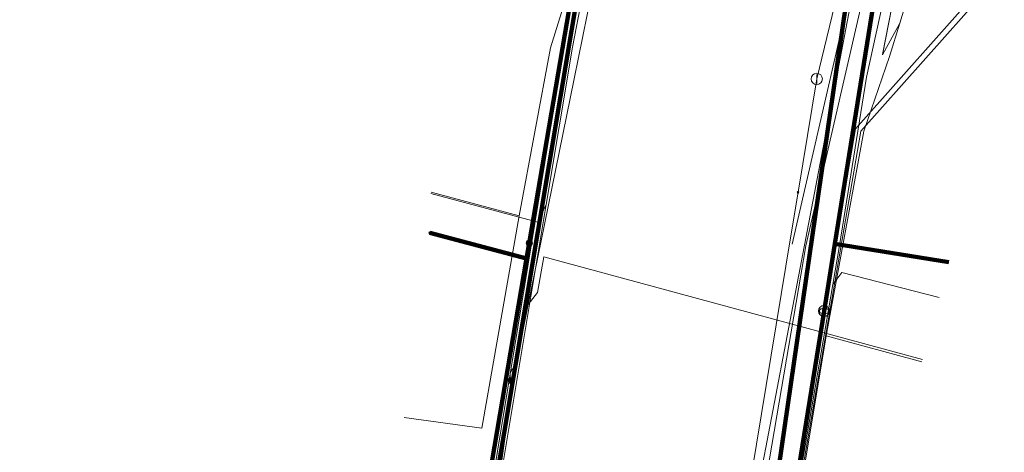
# Model space of a CAD drawing. Extents: x 152558 to 154479, y 462974 to 463683.
# Tile 176 of 256: x 153351 to 153387, y 463539 to 463554. Entities that reach past the tile are written whole.
import ezdxf
from ezdxf.lldxf.tags import DXFTag

# ---------------------------------------------------------------- set-up
doc = ezdxf.new("R2010")
doc.units = 0
doc.header["$LTSCALE"] = 0.2
doc.layers.get('0').update_dxf_attribs({"linetype": 'CONTINUOUS'})
for name, color, linetype, lineweight in [('B-RO-KL-DATA_COAXIAAL_17_ZIGGO BV-G', 90, 'KL-DATA-N', 18), ('B-RO-KL-DATA_COAXIAAL_7_ZIGGO BV-G', 90, 'KL-DATA-N', 18), ('B-RO-KL-DATA_HULPSTUK_KPN BV-S', 90, 'CONTINUOUS', 25), ('B-RO-KL-DATA_HULPSTUK_ZIGGO BV-S', 90, 'CONTINUOUS', 25), ('B-RO-KL-DATA_KABELBED_KPN BV-G', 90, 'CONTINUOUS', 100), ('B-RO-KL-DATA_KABELBED_ZIGGO BV-G', 90, 'CONTINUOUS', 100), ('B-RO-KL-DATA_REGGEFIBER OPERATOR BV-G', 90, 'KL-DATA-N', 18), ('B-RO-KL-DATA_STEDIN NETBEHEER BV-G', 90, 'KL-DATA-N', 18), ('B-RO-KL-ET_LS_400 V_STEDIN NETBEHEER BV-G', 190, 'KL-LS-N', 18), ('B-RO-KL-ET_LS_HULPSTUK_STEDIN NETBEHEER BV-S', 190, 'CONTINUOUS', 25), ('B-RO-KL-ET_MS_10 KV_STEDIN NETBEHEER BV-G', 130, 'KL-MS-N', 18), ('B-RO-KL-GAS_LD_GRIJS GIETIJZER_118_0.1 BAR_STEDIN NETBEHEER BV-G', 50, 'KL-GAS-LD-N', 18), ('B-RO-KL-GAS_LD_KOPER_28_0.1 BAR_STEDIN NETBEHEER BV-G', 50, 'KL-GAS-LD-N', 18), ('B-RO-KL-GAS_LD_PE_32_0.1 BAR_STEDIN NETBEHEER BV-G', 50, 'KL-GAS-LD-N', 18), ('B-RO-KL-GAS_LD_PVC_63_0.1 BAR_STEDIN NETBEHEER BV-G', 50, 'KL-GAS-LD-N', 18), ('B-RO-KL-GAS_LD_STAAL_159_0.1 BAR_STEDIN NETBEHEER BV-G', 50, 'KL-GAS-LD-N', 18), ('B-RO-KL-WATER_100_VITENS-G', 170, 'KL-WATER-N', 18), ('B-RO-KL-WATER_HULPSTUK_VITENS-S', 170, 'CONTINUOUS', 25), ('B-RO-OG-INFO_REGGEFIBER OPERATOR BV-G', 7, 'CONTINUOUS', 18)]:
    doc.layers.add(name, color=color, linetype=linetype, lineweight=lineweight)
doc.styles.add('NLCS-ISO', font='NLCS-ISO.ttf')
tags = doc.linetypes.add('KL-DATA-N', pattern='A,4,-1,[101,NLCS.SHX,S=0.5,R=0,X=0,Y=0],-1,4,-1,["D",Standard,S=1,R=0,X=-0.25,Y=-0.5],-1.5', length=12.5).pattern_tags.tags
tags[18] = DXFTag(74, 10)
tags = doc.linetypes.add('KL-GAS-LD-N', pattern='A,4,-1,[69,NLCS.SHX,S=0.5,R=0,X=0,Y=0],-1,4,-1,["L",Standard,S=1,R=0,X=0.25,Y=-0.5],-2', length=13).pattern_tags.tags
tags[18] = DXFTag(74, 10)
tags = doc.linetypes.add('KL-LS-N', pattern='A,4,-1,[103,NLCS.SHX,S=0.75,R=0,X=0,Y=0],-1,4,-1,["L",Standard,S=1,R=0,X=0,Y=-0.5],-2', length=13).pattern_tags.tags
tags[18] = DXFTag(74, 10)
tags = doc.linetypes.add('KL-MS-N', pattern='A,4,-1,[103,NLCS.SHX,S=0.75,R=0,X=0,Y=0],-1,4,-1,["M",Standard,S=1,R=0,X=0,Y=-0.5],-2', length=13).pattern_tags.tags
tags[18] = DXFTag(74, 10)
doc.linetypes.add('KL-WATER-N', pattern='A,7,-0.5,[168,NLCS.SHX,S=0.75,R=0,X=0.75,Y=0],-2', length=9.5)

# ---------------------------------------------------------------- blocks, each defined once
blk = doc.blocks.new('SKL-WTB_HULP_MOF-SO')
at = {"linetype": 'ByBlock', "lineweight": 18}
h = blk.add_hatch(color=0, dxfattribs=at)
h.dxf.hatch_style = 1
h.paths.add_polyline_path([(-0.5625, 0, 1), (0.5625, 0, 1)])
at = {"color": 0, "linetype": 'ByBlock', "lineweight": 18}
blk.add_circle((0, 0), 0.5625, dxfattribs=at)
at = {"color": 0, "linetype": 'ByBlock', "lineweight": 18, "style": 'NLCS-ISO', "flags": 1}
for tag, p in [('TYPE', (1.5, 0)), ('LABEL', (1.5, -1.5)), ('OMSCHRIJVING', (1.5, -3))]:
    blk.add_attdef(tag, p, '', height=1, dxfattribs=at)
blk = doc.blocks.new('SKL-WTB_HULP_OVERLENGTE-SO')
at = {"color": 0, "linetype": 'ByBlock', "lineweight": 18}
for centre, radius in [((0, 0), 1), ((-0.42, 0), 0.417), ((0.42, 0), 0.417)]:
    blk.add_circle(centre, radius, dxfattribs=at)
at = {"color": 0, "linetype": 'ByBlock', "lineweight": 18, "style": 'NLCS-ISO', "flags": 1}
for tag, p in [('TYPE', (1.5, 0)), ('LABEL', (1.5, -1.5)), ('OMSCHRIJVING', (1.5, -3))]:
    blk.add_attdef(tag, p, '', height=1, dxfattribs=at)
blk = doc.blocks.new('SKL-WTB_HULP_AFSLUITER-SO')
at = {"color": 0, "linetype": 'ByBlock', "lineweight": 18}
blk.add_lwpolyline([(0, 0.8), (0, -0.8)], dxfattribs=at)
blk.add_circle((0, 0), 1, dxfattribs=at)
at = {"color": 0, "linetype": 'ByBlock', "lineweight": 18, "style": 'NLCS-ISO', "flags": 1}
for tag, p in [('TYPE', (1.5, 0)), ('LABEL', (1.5, -1.5)), ('OMSCHRIJVING', (1.5, -3))]:
    blk.add_attdef(tag, p, '', height=1, dxfattribs=at)
blk = doc.blocks.new('SKL-WTB_HULP_OVERIG-SO')
at = {"color": 0, "linetype": 'ByBlock', "lineweight": 18}
for points in [[(-0.14, 0.14), (0.14, -0.14)], [(0.14, 0.14), (-0.14, -0.14)]]:
    blk.add_lwpolyline(points, dxfattribs=at)
at = {"color": 0, "linetype": 'ByBlock', "lineweight": 18, "style": 'NLCS-ISO', "flags": 1}
for tag, p in [('TYPE', (1.5, 0)), ('LABEL', (1.5, -1.5)), ('OMSCHRIJVING', (1.5, -3))]:
    blk.add_attdef(tag, p, '', height=1, dxfattribs=at)

msp = doc.modelspace()

# ---------------------------------------------------------------- linework, layer by layer
at = {"layer": 'B-RO-KL-DATA_COAXIAAL_17_ZIGGO BV-G', "flags": 128}
for points in [[(153368.319, 463537.371), (153368.638, 463539.272), (153371.869, 463558.545), (153370.775, 463560.345), (153370.518, 463560.767), (153368.65, 463561.268), (153372.638, 463576.913), (153372.927, 463576.831), (153375.621, 463576.065), (153376.256, 463578.557), (153377.339, 463582.806)], [(153368.319, 463537.371), (153368.638, 463539.272), (153371.869, 463558.545), (153370.775, 463560.345), (153367.415, 463561.251), (153353.334, 463565.046), (153353.418, 463565.357), (153345.619, 463567.45), (153341.66, 463568.512), (153335.575, 463570.146), (153333.055, 463570.822), (153328.08, 463572.194), (153328.014, 463571.83), (153326.833, 463565.294), (153325.03, 463555.309)], [(153325.03, 463555.309), (153326.833, 463565.294), (153328.014, 463571.83), (153328.08, 463572.194), (153333.055, 463570.822), (153335.575, 463570.146), (153341.66, 463568.512), (153345.619, 463567.45), (153353.418, 463565.357), (153353.334, 463565.046), (153367.415, 463561.251), (153370.775, 463560.345), (153371.869, 463558.545), (153368.638, 463539.272), (153368.319, 463537.371), (153367.251, 463530.999), (153366.71, 463527.773), (153365.689, 463521.684), (153364.895, 463516.951), (153364.585, 463515.103), (153363.172, 463506.675), (153362.99, 463505.591), (153362.053, 463500), (153361.595, 463497.261), (153361.414, 463496.177), (153360.532, 463490.903), (153359.497, 463484.716), (153358.545, 463479.023), (153358.182, 463476.854), (153357.317, 463471.68), (153356.184, 463464.908), (153354.248, 463453.329), (153355.921, 463453.071), (153355.784, 463452.182), (153355.035, 463447.33), (153353.629, 463438.218), (153353.507, 463437.428), (153352.512, 463430.984), (153351.902, 463427.031), (153350.603, 463418.611), (153350.374, 463417.129), (153349.029, 463408.411), (153348.812, 463407.011), (153348.61, 463406.053), (153348.286, 463405.129), (153348.215, 463404.987), (153347.845, 463404.254), (153347.294, 463403.445), (153346.699, 463402.774), (153346.144, 463402.233), (153345.528, 463401.762), (153344.86, 463401.369), (153344.149, 463401.059), (153343.407, 463400.836), (153342.498, 463394.924)], [(153430.867, 463534.321), (153431.354, 463534.234), (153435.252, 463533.541), (153436.954, 463543.113), (153432.546, 463544.21), (153425.415, 463546.066), (153425.468, 463546.278), (153412.875, 463549.399), (153410.914, 463549.906), (153409.521, 463550.265), (153409.506, 463550.205), (153409.023, 463550.331), (153403.185, 463551.902), (153402.729, 463552.02), (153400.927, 463552.486), (153400.457, 463552.616), (153397.655, 463553.391), (153395.717, 463553.927), (153394.631, 463554.228), (153394.625, 463554.207), (153388.204, 463555.935), (153384.607, 463556.832), (153382.169, 463556.435), (153380.498, 463546.045), (153380.111, 463543.636), (153378.436, 463533.216), (153377.912, 463529.954), (153377.744, 463528.912), (153376.276, 463519.78), (153375.54, 463515.203), (153375.413, 463514.414), (153374.005, 463505.653), (153373.382, 463501.776), (153373.096, 463500), (153373.063, 463499.801), (153371.906, 463492.863), (153371.472, 463490.265), (153370.792, 463486.189), (153369.449, 463478.132), (153369.235, 463476.85), (153368.423, 463471.983), (153367.305, 463465.28), (153367.239, 463464.303), (153367.364, 463463.333), (153367.677, 463462.405), (153368.163, 463461.557), (153368.806, 463460.819), (153369.58, 463460.221), (153370.456, 463459.784), (153370.965, 463459.645), (153371.4, 463459.527), (153371.747, 463459.468)]]:
    msp.add_lwpolyline(points, dxfattribs=at)
at = {"layer": 'B-RO-KL-DATA_COAXIAAL_7_ZIGGO BV-G', "flags": 128}
for points in [[(153368.319, 463537.371), (153368.638, 463539.272), (153371.869, 463558.545), (153370.775, 463560.345), (153370.518, 463560.767), (153368.65, 463561.268), (153372.638, 463576.913), (153371.1, 463577.35), (153371.098, 463577.351), (153370.873, 463577.415), (153370.048, 463577.637), (153361.509, 463579.93), (153359.718, 463580.411), (153359.234, 463580.541), (153349.01, 463583.288), (153342.158, 463585.128), (153341.418, 463585.326), (153342.123, 463587.934)], [(153368.319, 463537.371), (153368.638, 463539.272), (153371.869, 463558.545), (153370.775, 463560.345), (153370.518, 463560.767), (153368.65, 463561.268), (153372.638, 463576.913), (153371.1, 463577.35), (153371.098, 463577.351), (153370.873, 463577.415), (153370.048, 463577.637), (153361.509, 463579.93), (153359.718, 463580.411), (153359.234, 463580.541), (153349.01, 463583.288), (153342.158, 463585.128), (153342.826, 463587.75)], [(153368.319, 463537.371), (153368.638, 463539.272), (153371.869, 463558.545), (153370.775, 463560.345), (153370.518, 463560.767), (153368.65, 463561.268), (153372.638, 463576.913), (153371.1, 463577.35), (153371.098, 463577.351), (153370.873, 463577.415), (153370.048, 463577.637), (153361.509, 463579.93), (153359.718, 463580.411), (153359.234, 463580.541), (153349.01, 463583.288), (153349.677, 463585.905)], [(153368.319, 463537.371), (153368.638, 463539.272), (153371.869, 463558.545), (153370.775, 463560.345), (153370.518, 463560.767), (153368.65, 463561.268), (153372.638, 463576.913), (153371.1, 463577.35), (153371.098, 463577.351), (153370.873, 463577.415), (153370.048, 463577.637), (153361.509, 463579.93), (153359.718, 463580.411), (153359.234, 463580.541), (153359.901, 463583.158)], [(153368.319, 463537.371), (153368.638, 463539.272), (153371.869, 463558.545), (153370.775, 463560.345), (153370.518, 463560.767), (153368.65, 463561.268), (153372.638, 463576.913), (153371.1, 463577.35), (153371.098, 463577.351), (153370.873, 463577.415), (153370.048, 463577.637), (153361.509, 463579.93), (153359.718, 463580.411), (153360.385, 463583.028)], [(153368.319, 463537.371), (153368.638, 463539.272), (153371.869, 463558.545), (153370.775, 463560.345), (153370.518, 463560.767), (153368.65, 463561.268), (153372.638, 463576.913), (153371.1, 463577.35), (153371.098, 463577.351), (153370.873, 463577.415), (153370.048, 463577.637), (153361.509, 463579.93), (153359.718, 463580.411), (153360.385, 463583.028)], [(153377.339, 463582.806), (153376.256, 463578.557), (153375.621, 463576.065), (153372.927, 463576.831), (153372.638, 463576.913), (153368.65, 463561.268), (153370.518, 463560.767), (153370.775, 463560.345), (153371.869, 463558.545), (153368.638, 463539.272), (153368.319, 463537.371)], [(153368.319, 463537.371), (153368.638, 463539.272), (153371.869, 463558.545), (153370.775, 463560.345), (153370.518, 463560.767), (153368.65, 463561.268), (153372.638, 463576.913), (153372.927, 463576.831), (153375.621, 463576.065), (153376.256, 463578.557), (153377.339, 463582.806)], [(153368.319, 463537.371), (153368.638, 463539.272), (153371.869, 463558.545), (153370.775, 463560.345), (153370.518, 463560.767), (153368.65, 463561.268), (153372.638, 463576.913), (153372.927, 463576.831), (153375.621, 463576.065), (153376.256, 463578.557), (153377.339, 463582.806)], [(153368.319, 463537.371), (153368.638, 463539.272), (153371.869, 463558.545), (153370.775, 463560.345), (153367.415, 463561.251), (153353.334, 463565.046), (153352.932, 463563.561), (153352.578, 463562.251), (153363.094, 463559.405), (153362.96, 463558.909)], [(153368.319, 463537.371), (153368.638, 463539.272), (153371.869, 463558.545), (153370.775, 463560.345), (153367.415, 463561.251), (153353.334, 463565.046), (153352.932, 463563.561)], [(153368.319, 463537.371), (153368.638, 463539.272), (153371.869, 463558.545), (153370.775, 463560.345), (153367.415, 463561.251), (153366.892, 463559.308)]]:
    msp.add_lwpolyline(points, dxfattribs=at)
at = {"layer": 'B-RO-KL-DATA_KABELBED_KPN BV-G', "flags": 128}
for points in [[(153369.924, 463561.893), (153370.232, 463561.746), (153370.44, 463561.621), (153370.637, 463561.478), (153370.821, 463561.32), (153370.991, 463561.147), (153371.147, 463560.96), (153371.286, 463560.761), (153371.408, 463560.551), (153371.513, 463560.332), (153371.598, 463560.104), (153371.665, 463559.871), (153371.711, 463559.632), (153371.738, 463559.391), (153371.744, 463559.148), (153371.73, 463558.906), (153371.696, 463558.665), (153369.544, 463546.072), (153369.449, 463545.519), (153367.625, 463534.848)], [(153385.237, 463557.82), (153384.421, 463557.791), (153384.102, 463557.757), (153383.787, 463557.697), (153383.478, 463557.61), (153383.178, 463557.497), (153382.888, 463557.36), (153382.61, 463557.199), (153382.347, 463557.015), (153382.101, 463556.81), (153381.872, 463556.584), (153381.664, 463556.341), (153381.476, 463556.08), (153381.311, 463555.805), (153381.17, 463555.517), (153381.054, 463555.218), (153380.963, 463554.91), (153380.898, 463554.596), (153378.263, 463536.485)], [(153369.544, 463546.072), (153369.449, 463545.519), (153365.974, 463546.442)]]:
    msp.add_lwpolyline(points, dxfattribs=at)
at = {"layer": 'B-RO-KL-DATA_KABELBED_ZIGGO BV-G', "flags": 128}
for points in [[(153368.638, 463539.272), (153371.869, 463558.545), (153370.775, 463560.345)], [(153380.498, 463546.045), (153382.169, 463556.435), (153384.607, 463556.832)], [(153380.111, 463543.636), (153380.498, 463546.045)], [(153380.498, 463546.045), (153384.587, 463545.388)], [(153378.436, 463533.216), (153380.111, 463543.636)], [(153368.319, 463537.371), (153368.638, 463539.272)]]:
    msp.add_lwpolyline(points, dxfattribs=at)
at = {"layer": 'B-RO-KL-DATA_REGGEFIBER OPERATOR BV-G', "flags": 128}
for points in [[(153387.528, 463579.989), (153382.205, 463552.824), (153382.824, 463553.949)], [(153387.528, 463579.989), (153382.205, 463552.824), (153382.824, 463553.949)], [(153382.824, 463553.949), (153383.652, 463556.669), (153380.712, 463558.237), (153373.632, 463560.194), (153372.315, 463560.501), (153372.231, 463560.52), (153366.121, 463562.125), (153355.124, 463565.102), (153328.858, 463572.222)], [(153369.182, 463547.043), (153370.302, 463553.068), (153370.87, 463554.885), (153372.315, 463560.501)], [(153382.824, 463553.949), (153383.652, 463556.669)], [(153365.953, 463461.455), (153370.141, 463486.278), (153373.743, 463507.602), (153376.679, 463524.725), (153377.835, 463531.251), (153379.199, 463536.789), (153380.184, 463542.744), (153381.54, 463550.087), (153382.462, 463552.759), (153382.824, 463553.949)], [(153380.184, 463542.744), (153381.54, 463550.087), (153382.462, 463552.759), (153382.824, 463553.949)], [(153366.032, 463547.895), (153369.182, 463547.043)], [(153365.056, 463539.824), (153367.838, 463539.433), (153369.182, 463547.043)], [(153379.199, 463536.789), (153380.184, 463542.744)], [(153380.184, 463542.744), (153383.617, 463541.812)]]:
    msp.add_lwpolyline(points, dxfattribs=at)
at = {"layer": 'B-RO-KL-DATA_STEDIN NETBEHEER BV-G', "flags": 128}
msp.add_lwpolyline([(153378.061, 463454.322), (153377.977, 463454.515), (153377.541, 463455.166), (153376.997, 463455.73), (153376.361, 463456.189), (153375.653, 463456.527), (153371.034, 463458.127), (153369.773, 463458.667), (153368.637, 463459.435), (153367.665, 463460.404), (153366.894, 463461.538), (153366.351, 463462.798), (153366.03, 463464.287), (153365.978, 463464.43), (153365.901, 463464.56), (153365.801, 463464.674), (153365.682, 463464.768), (153365.548, 463464.838), (153365.403, 463464.882), (153356.264, 463466.417), (153356.737, 463469.346), (153361.906, 463500), (153367.082, 463530.524), (153371.556, 463557.859), (153371.607, 463558.511), (153371.625, 463559.254), (153371.577, 463559.927), (153371.423, 463560.637), (153371.199, 463561.353), (153370.959, 463561.954), (153370.675, 463562.513), (153370.25, 463563.158), (153369.763, 463563.763), (153369.615, 463563.987), (153369.51, 463564.233), (153369.451, 463564.495), (153369.44, 463564.763), (153369.477, 463565.028), (153370.889, 463572.299), (153370.708, 463574.877)], dxfattribs=at)
at = {"layer": 'B-RO-KL-ET_LS_400 V_STEDIN NETBEHEER BV-G', "flags": 128}
for points in [[(153377.094, 463582.874), (153377.002, 463582.528), (153376.83, 463581.882), (153376.672, 463581.289), (153376.655, 463581.227), (153375.581, 463577.194), (153375.483, 463576.892), (153375.354, 463576.601), (153375.194, 463576.326), (153375.006, 463576.069), (153374.793, 463575.834), (153374.547, 463575.616), (153374.278, 463575.426), (153373.991, 463575.267), (153373.688, 463575.14), (153373.372, 463575.047), (153373.081, 463574.993), (153372.785, 463574.968), (153372.489, 463574.973), (153372.194, 463575.007), (153371.903, 463575.068), (153370.595, 463575.42), (153370.112, 463575.549), (153369.629, 463575.679), (153369.549, 463575.39), (153366.699, 463565.082), (153368.623, 463564.587), (153369.009, 463564.449), (153369.38, 463564.285), (153369.739, 463564.094), (153370.083, 463563.878), (153370.41, 463563.637), (153370.714, 463563.379), (153370.999, 463563.1), (153371.264, 463562.801), (153371.508, 463562.485), (153371.728, 463562.152), (153371.935, 463561.784), (153372.114, 463561.401), (153372.264, 463561.006), (153372.384, 463560.601), (153372.474, 463560.189), (153372.515, 463559.833), (153372.535, 463559.475), (153372.531, 463559.116), (153372.505, 463558.759), (153372.455, 463558.403), (153371.924, 463555.783), (153371.772, 463555.033), (153371.148, 463551.956), (153370.091, 463546.741), (153369.51, 463543.876), (153368.954, 463541.132), (153368.038, 463534.491), (153367.655, 463531.983), (153367.135, 463528.576), (153367.058, 463528.075), (153366.886, 463526.949), (153366.526, 463524.79), (153366.351, 463523.755), (153365.675, 463519.765), (153365.5, 463518.73), (153364.824, 463514.736), (153364.65, 463513.705), (153364.539, 463513.052), (153363.974, 463509.713), (153363.827, 463508.844), (153363.288, 463505.661), (153362.976, 463503.819), (153362.749, 463502.477), (153362.318, 463499.931), (153361.455, 463494.765), (153361.233, 463493.438), (153361.101, 463492.645), (153360.615, 463489.738), (153359.802, 463484.873), (153359.557, 463483.405), (153359.474, 463482.911), (153359.125, 463480.819), (153358.285, 463475.793), (153357.863, 463473.266), (153357.472, 463470.928), (153357.241, 463469.548), (153357.142, 463468.954), (153357.026, 463468.258), (153356.944, 463467.765), (153356.768, 463466.712), (153356.611, 463465.776), (153356.507, 463465.378), (153356.371, 463464.99), (153356.202, 463464.615), (153356.002, 463464.256), (153355.485, 463463.697), (153354.876, 463463.237), (153354.197, 463462.892), (153353.467, 463462.672), (153352.71, 463462.584), (153351.949, 463462.63), (153349.43, 463462.988), (153349.176, 463463.024), (153348.033, 463456.197), (153350.612, 463455.77), (153351.001, 463455.577), (153351.428, 463455.321), (153351.956, 463454.929), (153352.418, 463454.5), (153352.627, 463454.424), (153352.924, 463454.069), (153353.301, 463453.521), (153353.518, 463453.133), (153353.777, 463452.554), (153353.961, 463451.992), (153354.068, 463451.538), (153354.142, 463451.047), (153354.175, 463450.533), (153354.154, 463449.879), (153350.285, 463425.136), (153351.823, 463424.891), (153358.899, 463423.696)], [(153361.692, 463425.342), (153360.986, 463425.917), (153361.118, 463428.347), (153361.664, 463429.171), (153362.275, 463429.375), (153366.157, 463428.897), (153372.032, 463428.12), (153373.857, 463429.037), (153377.072, 463450.739), (153370.182, 463458.019), (153368.442, 463459.395), (153365.972, 463463.957), (153368.595, 463479.525), (153373.754, 463509.819), (153377.163, 463529.94), (153378.191, 463535.915), (153378.919, 463536.658), (153381.239, 463550.169), (153385.769, 463555.269), (153387.475, 463556.362), (153392.426, 463556.276), (153393.105, 463556.407), (153394.007, 463557.169), (153396.097, 463567.205), (153396.789, 463568.456), (153398.024, 463569.808), (153400.014, 463570.096), (153401.824, 463569.639), (153432.253, 463561.506), (153432.818, 463561.705), (153433.973, 463564.416), (153434.648, 463566.959)], [(153361.721, 463425.55), (153361.191, 463425.998), (153361.315, 463428.281), (153361.793, 463429.003), (153362.296, 463429.171), (153366.131, 463428.699), (153372.006, 463427.922), (153374.039, 463428.904), (153377.284, 463450.805), (153370.317, 463458.167), (153368.643, 463459.491), (153366.21, 463463.957), (153368.794, 463479.507), (153373.951, 463509.786), (153377.36, 463529.907), (153378.378, 463535.82), (153379.106, 463536.563), (153381.426, 463550.079), (153385.9, 463555.115), (153387.532, 463556.161), (153392.444, 463556.076), (153393.389, 463556.258), (153394.203, 463557.128), (153396.321, 463567.158), (153396.945, 463568.331), (153398.124, 463569.62), (153400.004, 463569.892), (153401.774, 463569.445), (153432.26, 463561.297), (153432.968, 463561.559), (153434.166, 463564.364), (153434.841, 463566.906)], [(153383.639, 463541.896), (153370.06, 463545.584), (153369.834, 463544.306), (153369.51, 463543.876)], [(153369.054, 463541.628), (153368.963, 463541.581), (153368.913, 463541.532), (153368.856, 463541.403), (153368.864, 463541.269), (153368.9, 463541.194), (153368.955, 463541.133)], [(153368.904, 463541.139), (153368.454, 463537.875), (153367.989, 463534.498), (153367.404, 463530.668), (153366.781, 463526.591), (153366.594, 463525.485), (153366.034, 463522.176), (153365.855, 463521.116), (153364.447, 463512.801), (153364.366, 463512.322), (153363.239, 463505.668), (153362.803, 463503.09), (153362.449, 463500.999), (153362.28, 463500), (153360.96, 463498.478), (153360.193, 463493.951), (153359.753, 463491.353), (153359.369, 463489.09), (153358.49, 463483.901), (153358.218, 463482.298), (153358.135, 463481.804), (153357.848, 463480.047), (153357.029, 463475.018), (153356.632, 463472.584), (153356.209, 463469.988), (153355.231, 463463.987), (153353.96, 463462.155), (153353.725, 463460.79)]]:
    msp.add_lwpolyline(points, dxfattribs=at)
at = {"layer": 'B-RO-KL-ET_MS_10 KV_STEDIN NETBEHEER BV-G', "flags": 128}
msp.add_lwpolyline([(153362.583, 463426.721), (153360.813, 463426.985), (153365.323, 463458.658), (153371.906, 463500), (153376.173, 463529.059), (153383.457, 463567.198), (153383.621, 463567.572), (153383.849, 463567.911), (153384.134, 463568.205), (153384.465, 463568.445), (153384.833, 463568.622), (153385.227, 463568.733), (153385.634, 463568.772), (153386.041, 463568.738), (153499.84, 463539.091)], dxfattribs=at)
at = {"layer": 'B-RO-KL-GAS_LD_GRIJS GIETIJZER_118_0.1 BAR_STEDIN NETBEHEER BV-G', "flags": 128}
msp.add_lwpolyline([(153378.965, 463546.038), (153381.706, 463557.95)], dxfattribs=at)
at = {"layer": 'B-RO-KL-GAS_LD_KOPER_28_0.1 BAR_STEDIN NETBEHEER BV-G', "flags": 128}
msp.add_lwpolyline([(153384.242, 463544.116), (153380.75, 463545.02), (153380.431, 463544.586)], dxfattribs=at)
at = {"layer": 'B-RO-KL-GAS_LD_PE_32_0.1 BAR_STEDIN NETBEHEER BV-G', "flags": 128}
msp.add_lwpolyline([(153366.02, 463547.853), (153369.847, 463546.818), (153370.155, 463547.459)], dxfattribs=at)
at = {"layer": 'B-RO-KL-GAS_LD_PVC_63_0.1 BAR_STEDIN NETBEHEER BV-G', "flags": 128}
for points in [[(153355.865, 463462.029), (153356.497, 463466.113), (153357.099, 463469.767), (153357.193, 463470.337), (153357.261, 463470.749), (153357.733, 463473.616), (153357.96, 463474.995), (153358.392, 463477.619), (153358.851, 463480.251), (153359.248, 463482.529), (153359.403, 463483.418), (153359.452, 463483.702), (153360.343, 463488.817), (153360.852, 463491.952), (153360.978, 463492.742), (153361.252, 463494.461), (153362.001, 463498.933), (153362.441, 463501.556), (153362.64, 463502.739), (153362.656, 463502.837), (153363.618, 463508.565), (153364.18, 463511.916), (153364.43, 463513.395), (153364.532, 463513.999), (153365.309, 463518.602), (153365.934, 463522.305), (153366, 463522.694), (153366.196, 463523.858), (153366.823, 463527.569), (153367.132, 463529.395), (153367.405, 463531.018), (153367.48, 463531.466), (153370.155, 463547.459), (153371.096, 463553.098), (153371.789, 463556.692), (153372.558, 463560.543)], [(153374.089, 463427.388), (153374.984, 463432.528), (153377.117, 463446.208), (153377.173, 463446.555), (153377.536, 463448.826), (153377.645, 463449.509), (153378.405, 463454.258), (153378.5, 463454.852), (153378.784, 463456.63), (153378.971, 463457.8), (153377.077, 463458.174), (153368.451, 463459.709), (153366.452, 463463.316), (153366.82, 463465.487), (153367.018, 463466.669), (153367.117, 463467.262), (153367.451, 463469.262), (153368.029, 463472.672), (153368.267, 463474.056), (153369.056, 463478.643), (153369.382, 463480.534), (153369.738, 463482.605), (153369.857, 463483.296), (153370.674, 463488.041), (153371.072, 463490.359), (153371.442, 463492.529), (153371.555, 463493.192), (153372.229, 463497.154), (153372.696, 463499.9), (153373.015, 463501.776), (153373.179, 463502.738), (153373.906, 463507.011), (153374.537, 463510.713), (153374.755, 463511.993), (153374.784, 463512.163), (153375.639, 463517.184), (153376.097, 463519.874), (153376.359, 463521.412), (153376.805, 463523.988), (153377.025, 463525.219), (153377.209, 463526.251), (153378.294, 463532.329), (153378.753, 463534.9), (153379.09, 463536.786), (153380.431, 463544.586), (153380.661, 463545.98), (153381.63, 463552.013), (153382.593, 463556.378), (153382.876, 463557.588)]]:
    msp.add_lwpolyline(points, dxfattribs=at)
at = {"layer": 'B-RO-KL-GAS_LD_STAAL_159_0.1 BAR_STEDIN NETBEHEER BV-G', "flags": 128}
msp.add_lwpolyline([(153339.407, 463297.017), (153342.29, 463299.962), (153347.563, 463337.102), (153357.087, 463406.393), (153360.252, 463424.646), (153364.432, 463454.162), (153370.984, 463496.208), (153372.144, 463503.105), (153379.46, 463545.968), (153385.687, 463573.01)], dxfattribs=at)
at = {"layer": 'B-RO-KL-WATER_100_VITENS-G', "flags": 128}
for points in [[(153381.397, 463558.339), (153379.851, 463551.956)], [(153379.851, 463551.956), (153379.18, 463547.891), (153378.923, 463546.332), (153376.986, 463534.59)]]:
    msp.add_lwpolyline(points, dxfattribs=at)
at = {"layer": 'B-RO-OG-INFO_REGGEFIBER OPERATOR BV-G', "flags": 128}
msp.add_lwpolyline([(153382.205, 463552.825), (153387.526, 463579.989)], dxfattribs=at)

# ---------------------------------------------------------------- block references
at = {"layer": 'B-RO-KL-DATA_HULPSTUK_KPN BV-S', "xscale": 0.2, "yscale": 0.2, "zscale": 0.2}
for name, p in [('SKL-WTB_HULP_OVERIG-SO', (153365.974, 463546.442)), ('SKL-WTB_HULP_MOF-SO', (153369.544, 463546.072)), ('SKL-WTB_HULP_OVERIG-SO', (153369.544, 463546.072))]:
    msp.add_blockref(name, p, dxfattribs=at)
at = {"layer": 'B-RO-KL-DATA_HULPSTUK_ZIGGO BV-S', "xscale": 0.2, "yscale": 0.2, "zscale": 0.2}
msp.add_blockref('SKL-WTB_HULP_OVERLENGTE-SO', (153380.111, 463543.636), dxfattribs=at)
at = {"layer": 'B-RO-KL-ET_LS_HULPSTUK_STEDIN NETBEHEER BV-S', "xscale": 0.2, "yscale": 0.2, "zscale": 0.2}
msp.add_blockref('SKL-WTB_HULP_MOF-SO', (153368.904, 463541.139), dxfattribs=at)
at = {"layer": 'B-RO-KL-WATER_HULPSTUK_VITENS-S', "xscale": 0.2, "yscale": 0.2, "zscale": 0.2}
for name, p in [('SKL-WTB_HULP_AFSLUITER-SO', (153379.851, 463551.956)), ('SKL-WTB_HULP_OVERIG-SO', (153379.18, 463547.891))]:
    msp.add_blockref(name, p, dxfattribs=at)

doc.saveas('drawing.dxf')
